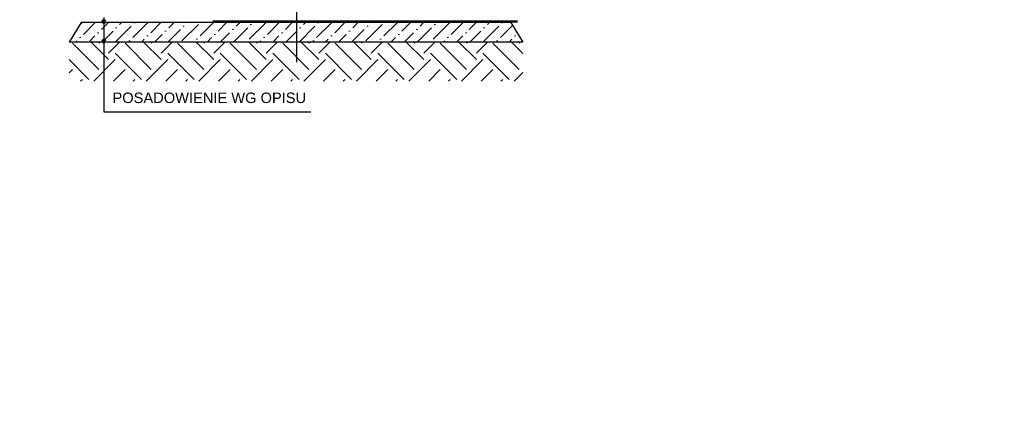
# Model space of a CAD drawing. Header units: millimetres. Extents: x -223 to 911, y -2562 to -571.
# Tile 7 of 15: x 507 to 911, y -2140 to -1975. Entities that reach past the tile are written whole.
import ezdxf

# ---------------------------------------------------------------- set-up
doc = ezdxf.new("R2010")
doc.units = ezdxf.units.MM
doc.header["$LTSCALE"] = 10
doc.linetypes.add('ACAD_ISO10W100', pattern=[18, 12, -3, 0, -3])
doc.linetypes.add('HIDDEN', pattern=[0.375, 0.25, -0.125])
for name, color, linetype, lineweight in [('Kineta', 7, 'Continuous', 35), ('KRESKOWANIE', 7, 'Continuous', 18), ('Opisy', 7, 'Continuous', 25), ('osie', 7, 'ACAD_ISO10W100', 25), ('Studzienka - konstrukcje', 7, 'Continuous', 60), ('Teren', 7, 'Continuous', 20)]:
    doc.layers.add(name, color=color, linetype=linetype, lineweight=lineweight)
doc.styles.add('Arial', font='arial.ttf', dxfattribs={"height": 6})
pattern_1 = [(45, (871.7672, -1998.355), (2.020558, 7.40871), [9.525, -1.905, 0, -1.905])]
pattern_2 = [(45, (-404.346, -2441.132), (1e-15, 21.55261), [15.24, -15.24]), (45, (-408.387, -2437.09), (1e-15, 21.55261), [15.24, -15.24]), (45, (-412.428, -2433.05), (1e-15, 21.55261), [15.24, -15.24]), (135, (-412.428, -2430.355), (-21.55261, 1e-15), [15.24, -15.24]), (135, (-408.387, -2426.314), (-21.55261, 1e-15), [15.24, -15.24]), (135, (-404.346, -2422.273), (-21.55261, 1e-15), [15.24, -15.24])]

msp = doc.modelspace()

# ---------------------------------------------------------------- hatches: boundary and pattern name
at = {"layer": 'KRESKOWANIE'}
h = msp.add_hatch(dxfattribs=at)
h.set_pattern_fill('ANSI36', color=256, scale=1.2, style=0)
h.set_pattern_definition(pattern_1)
h.paths.add_polyline_path([(713.89, -1984.01), (709, -1976.01), (532.75, -1976.01), (527.8, -1984.01)])
h = msp.add_hatch(dxfattribs=at)
h.set_pattern_fill('ANSI36', color=256, scale=1.2, style=0)
h.set_pattern_definition(pattern_1)
h.paths.add_polyline_path([(713.89, -1984.01), (709, -1976.01), (532.75, -1976.01), (527.8, -1984.01)])
h = msp.add_hatch(dxfattribs=at)
h.set_pattern_fill('ANSI36', color=256, scale=1.2, style=0)
h.set_pattern_definition(pattern_1)
h.paths.add_polyline_path([(713.89, -1984.01), (709, -1976.01), (532.75, -1976.01), (527.8, -1984.01)])
at = {"layer": 'Teren'}
h = msp.add_hatch(dxfattribs=at)
h.set_pattern_fill('EARTH', color=256, scale=2.4, angle=45, style=0)
h.set_pattern_definition(pattern_2)
h.paths.add_polyline_path([(713.89, -2000.01), (713.89, -1984.01), (527.8, -1984.01), (527.8, -2000.01)])
h = msp.add_hatch(dxfattribs=at)
h.set_pattern_fill('EARTH', color=256, scale=2.4, angle=45, style=0)
h.set_pattern_definition(pattern_2)
h.paths.add_polyline_path([(713.89, -2000.01), (713.89, -1984.01), (527.8, -1984.01), (527.8, -2000.01)])
h = msp.add_hatch(dxfattribs=at)
h.set_pattern_fill('EARTH', color=256, scale=2.4, angle=45, style=0)
h.set_pattern_definition(pattern_2)
h.paths.add_polyline_path([(713.89, -2000.01), (713.89, -1984.01), (527.8, -1984.01), (527.8, -2000.01)])

# ---------------------------------------------------------------- linework, layer by layer
at = {"layer": 'Kineta'}
for centre, start, end in [((342.62, -2186.83), 80.4727, 80.4727), ((621.41, -2223.67), 99.5273, 99.5273), ((621.41, -2223.67), 99.5273, 99.5273), ((621.41, -2223.67), 99.5273, 99.5273), ((342.62, -2271.63), 99.5273, 99.5273), ((342.62, -2271.63), 80.4727, 80.4727)]:
    msp.add_arc(centre, 290, start, end, dxfattribs=at)
at = {"layer": 'Opisy'}
for p, q in [((542.03, -1973.9), (542.03, -2012.64)), ((542.03, -2012.64), (626.99, -2012.64))]:
    msp.add_line(p, q, dxfattribs=at)
at = {"layer": 'Opisy', "lineweight": 60}
for centre in [(542.03, -1975.61), (542.03, -1983.61)]:
    msp.add_circle(centre, 0.4, dxfattribs=at)
at = {"layer": 'osie'}
msp.add_line((621.21, -1992.29), (621.21, -1745.92), dxfattribs=at)
at = {"layer": 'Studzienka - konstrukcje', "lineweight": 25}
for p, q in [((532.75, -1976.01), (527.8, -1984.01)), ((709, -1976.01), (532.75, -1976.01)), ((709, -1976.01), (532.75, -1976.01)), ((709, -1976.01), (532.75, -1976.01)), ((709, -1976.01), (713.89, -1984.01)), ((709, -1976.01), (713.89, -1984.01)), ((709, -1976.01), (713.89, -1984.01)), ((713.89, -1984.01), (527.8, -1984.01)), ((713.89, -1984.01), (527.8, -1984.01)), ((713.89, -1984.01), (527.8, -1984.01))]:
    msp.add_line(p, q, dxfattribs=at)
at = {"layer": 'Studzienka - konstrukcje', "linetype": 'HIDDEN', "lineweight": 50, "ltscale": 50}
msp.add_line((711.7, -1975.56), (535.7, -1975.56), dxfattribs=at)

# ---------------------------------------------------------------- texts
at = {"layer": 'Opisy', "insert": (545.57, -2004.7), "char_height": 4.3, "width": 149.8, "attachment_point": 1, "style": 'Arial'}
msp.add_mtext('POSADOWIENIE WG OPISU', dxfattribs=at)

doc.saveas('drawing.dxf')
